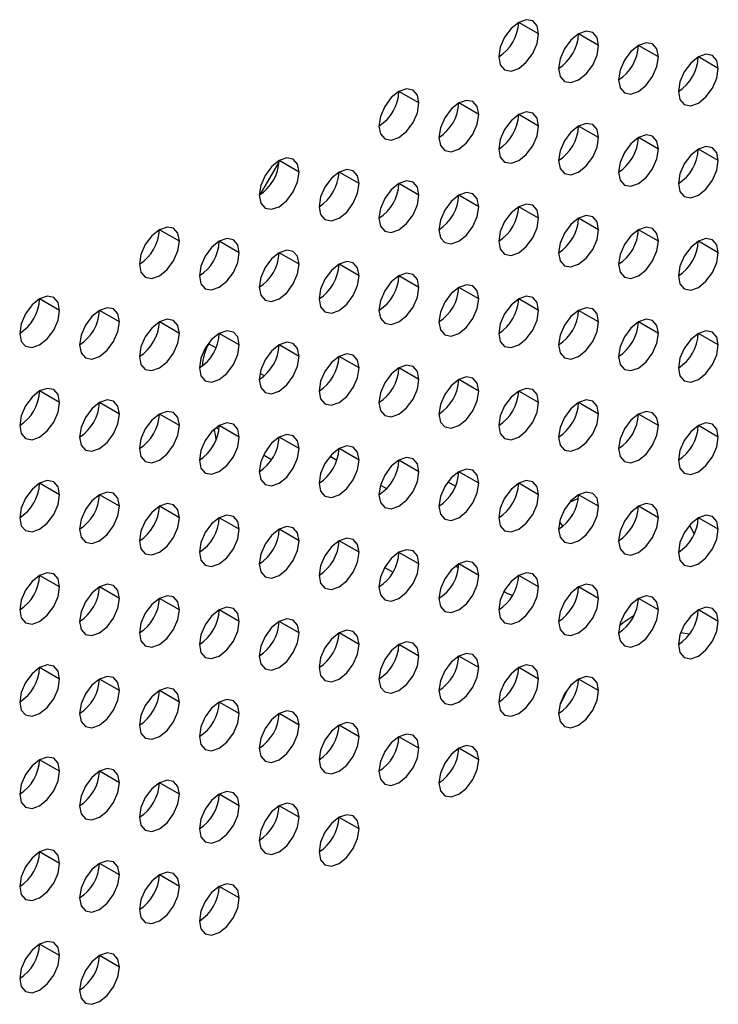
# Model space of a CAD drawing. Header units: millimetres. Extents: x 0 to 1118, y 0 to 864.
# Tile 173 of 254: x 937.82 to 941.95, y 682.56 to 688.38. Entities that reach past the tile are written whole.
import ezdxf

# ---------------------------------------------------------------- set-up
doc = ezdxf.new("R2010")
doc.units = ezdxf.units.MM

msp = doc.modelspace()

# ---------------------------------------------------------------- linework, layer by layer
at = {"color": 7, "linetype": 'Continuous', "lineweight": 25}
for p, q in [((940.8881, 688.2919), (940.7702, 688.36)), ((941.2416, 688.2238), (941.1238, 688.2919)), ((941.5952, 688.1558), (941.4773, 688.2238)), ((941.9488, 688.0877), (941.8309, 688.1557)), ((940.181, 687.8837), (940.0631, 687.9517)), ((940.5345, 687.8156), (940.4167, 687.8837)), ((940.8881, 687.7476), (940.7702, 687.8156)), ((941.2416, 687.6795), (941.1238, 687.7475)), ((941.5952, 687.6114), (941.4773, 687.6794)), ((941.9488, 687.5433), (941.8309, 687.6114)), ((939.4739, 687.4755), (939.356, 687.5435)), ((939.8274, 687.4074), (939.7096, 687.4755)), ((940.181, 687.3394), (940.0631, 687.4074)), ((940.5345, 687.2713), (940.4167, 687.3393)), ((940.8881, 687.2032), (940.7702, 687.2712)), ((941.2416, 687.1351), (941.1238, 687.2032)), ((938.7668, 687.0673), (938.6489, 687.1353)), ((941.5952, 687.067), (941.4773, 687.1351)), ((939.1203, 686.9992), (939.0025, 687.0673)), ((941.9488, 686.999), (941.8309, 687.067)), ((939.4739, 686.9312), (939.356, 686.9992)), ((939.8274, 686.8631), (939.7096, 686.9311)), ((940.181, 686.795), (940.0631, 686.863)), ((940.5345, 686.7269), (940.4167, 686.7949)), ((938.0597, 686.6591), (937.9418, 686.7271)), ((940.8881, 686.6588), (940.7702, 686.7269)), ((938.4132, 686.591), (938.2954, 686.6591)), ((941.2416, 686.5908), (941.1238, 686.6588)), ((938.7668, 686.5229), (938.6489, 686.591)), ((941.5952, 686.5227), (941.4773, 686.5907)), ((939.1203, 686.4549), (939.0025, 686.5229)), ((941.9488, 686.4546), (941.8309, 686.5226)), ((939.4739, 686.3868), (939.356, 686.4548)), ((939.8274, 686.3187), (939.7096, 686.3867)), ((940.181, 686.2506), (940.0631, 686.3187)), ((940.5345, 686.1826), (940.4167, 686.2506)), ((938.0597, 686.1147), (937.9418, 686.1828)), ((940.8881, 686.1145), (940.7702, 686.1825)), ((938.4132, 686.0467), (938.2954, 686.1147)), ((941.2416, 686.0464), (941.1238, 686.1144)), ((938.7668, 685.9786), (938.6489, 686.0466)), ((941.5952, 685.9783), (941.4773, 686.0464)), ((939.1203, 685.9105), (939.0025, 685.9785)), ((941.9488, 685.9102), (941.8309, 685.9783)), ((939.4739, 685.8424), (939.356, 685.9105)), ((939.8274, 685.7744), (939.7096, 685.8424)), ((940.181, 685.7063), (940.0631, 685.7743)), ((940.5345, 685.6382), (940.4167, 685.7062)), ((938.0597, 685.5704), (937.9418, 685.6384)), ((940.8881, 685.5701), (940.7702, 685.6382)), ((938.4132, 685.5023), (938.2954, 685.5703)), ((941.2416, 685.502), (941.1238, 685.5701)), ((938.7668, 685.4342), (938.6489, 685.5023)), ((941.5952, 685.434), (941.4773, 685.502)), ((939.1203, 685.3661), (939.0025, 685.4342)), ((941.9488, 685.3659), (941.8309, 685.4339)), ((939.4739, 685.2981), (939.356, 685.3661)), ((939.8274, 685.23), (939.7096, 685.298)), ((940.181, 685.1619), (940.0631, 685.2299)), ((940.5345, 685.0938), (940.4167, 685.1619)), ((938.0597, 685.026), (937.9418, 685.0941)), ((940.8881, 685.0258), (940.7702, 685.0938)), ((938.4132, 684.9579), (938.2954, 685.026)), ((941.2416, 684.9577), (941.1238, 685.0257)), ((938.7668, 684.8899), (938.6489, 684.9579)), ((941.5952, 684.8896), (941.4773, 684.9576)), ((939.1203, 684.8218), (939.0025, 684.8898)), ((941.9488, 684.8215), (941.8309, 684.8896)), ((939.4739, 684.7537), (939.356, 684.8217)), ((939.8274, 684.6856), (939.7096, 684.7537)), ((940.181, 684.6176), (940.0631, 684.6856)), ((940.5345, 684.5495), (940.4167, 684.6175)), ((938.0597, 684.4817), (937.9418, 684.5497)), ((940.8881, 684.4814), (940.7702, 684.5494)), ((938.4132, 684.4136), (938.2954, 684.4816)), ((941.2416, 684.4133), (941.1238, 684.4814)), ((938.7668, 684.3455), (938.6489, 684.4135)), ((939.1203, 684.2774), (939.0025, 684.3455)), ((939.4739, 684.2093), (939.356, 684.2774)), ((939.8274, 684.1413), (939.7096, 684.2093)), ((940.181, 684.0732), (940.0631, 684.1412)), ((940.5345, 684.0051), (940.4167, 684.0731)), ((938.0597, 683.9373), (937.9418, 684.0053)), ((938.4132, 683.8692), (938.2954, 683.9373)), ((938.7668, 683.8011), (938.6489, 683.8692)), ((939.1203, 683.7331), (939.0025, 683.8011)), ((939.4739, 683.665), (939.356, 683.733)), ((939.8274, 683.5969), (939.7096, 683.6649)), ((938.0597, 683.3929), (937.9418, 683.461)), ((938.4132, 683.3249), (938.2954, 683.3929)), ((938.7668, 683.2568), (938.6489, 683.3248)), ((939.1203, 683.1887), (939.0025, 683.2567)), ((938.0597, 682.8486), (937.9418, 682.9166)), ((938.4132, 682.7805), (938.2954, 682.8485))]:
    msp.add_line(p, q, dxfattribs=at)
at = {"color": 8, "linetype": 'Continuous', "lineweight": 25}
for p, q in [((939.2461, 687.3443), (939.3558, 687.5342)), ((938.9406, 686.4621), (938.9833, 686.4374)), ((939.2421, 686.2879), (939.2685, 686.2727)), ((939.0009, 685.9551), (938.983, 685.9654)), ((939.3103, 685.7764), (939.2628, 685.8038)), ((939.6574, 685.7982), (939.6974, 685.775)), ((940.3522, 685.6469), (940.3975, 685.6207)), ((939.9541, 685.6268), (939.9899, 685.6061)), ((940.3978, 685.6206), (940.3832, 685.5919)), ((941.0716, 685.5259), (941.1225, 685.5494)), ((941.0119, 685.4099), (941.0291, 685.3847)), ((939.7096, 685.2958), (939.7077, 685.2969)), ((940.0277, 685.1121), (939.9788, 685.1403)), ((940.4151, 685.1384), (940.3972, 685.1487)), ((941.7784, 684.746), (941.7257, 684.754)), ((941.0597, 684.4225), (941.012, 684.3238))]:
    msp.add_line(p, q, dxfattribs=at)
at = {"color": 7, "linetype": 'Continuous', "lineweight": 25, "flags": 128}
for points in [[(940.8881, 688.2919), (940.8791, 688.3388), (940.8536, 688.3682), (940.8153, 688.3757), (940.7702, 688.36), (940.7251, 688.3236), (940.6869, 688.272), (940.6614, 688.2131), (940.6524, 688.1559)], [(940.6524, 688.1559), (940.6614, 688.109), (940.6869, 688.0795), (940.7251, 688.0721), (940.7702, 688.0878), (940.8153, 688.1242), (940.8536, 688.1758), (940.8791, 688.2347), (940.8881, 688.2919)], [(941.2416, 688.2238), (941.2327, 688.2707), (941.2071, 688.3001), (941.1689, 688.3076), (941.1238, 688.2919), (941.0787, 688.2555), (941.0405, 688.2039), (941.0149, 688.145), (941.0059, 688.0878)], [(941.0059, 688.0878), (941.0149, 688.0409), (941.0405, 688.0115), (941.0787, 688.004), (941.1238, 688.0197), (941.1689, 688.0561), (941.2071, 688.1077), (941.2327, 688.1666), (941.2416, 688.2238)], [(941.5952, 688.1558), (941.5862, 688.2027), (941.5607, 688.2321), (941.5224, 688.2395), (941.4773, 688.2238), (941.4322, 688.1874), (941.394, 688.1359), (941.3685, 688.077), (941.3595, 688.0197)], [(941.3595, 688.0197), (941.3685, 687.9728), (941.394, 687.9434), (941.4322, 687.936), (941.4773, 687.9516), (941.5224, 687.988), (941.5607, 688.0396), (941.5862, 688.0985), (941.5952, 688.1558)], [(941.9488, 688.0877), (941.9398, 688.1346), (941.9142, 688.164), (941.876, 688.1714), (941.8309, 688.1557), (941.7858, 688.1193), (941.7476, 688.0678), (941.722, 688.0089), (941.7131, 687.9516)], [(941.7131, 687.9516), (941.722, 687.9047), (941.7476, 687.8753), (941.7858, 687.8679), (941.8309, 687.8836), (941.876, 687.92), (941.9142, 687.9715), (941.9398, 688.0304), (941.9488, 688.0877)], [(940.181, 687.8837), (940.172, 687.9306), (940.1465, 687.96), (940.1082, 687.9674), (940.0631, 687.9518), (940.018, 687.9154), (939.9798, 687.8638), (939.9543, 687.8049), (939.9453, 687.7476)], [(939.9453, 687.7476), (939.9543, 687.7007), (939.9798, 687.6713), (940.018, 687.6639), (940.0631, 687.6796), (940.1082, 687.716), (940.1465, 687.7676), (940.172, 687.8265), (940.181, 687.8837)], [(940.5345, 687.8156), (940.5256, 687.8625), (940.5, 687.8919), (940.4618, 687.8994), (940.4167, 687.8837), (940.3716, 687.8473), (940.3334, 687.7957), (940.3078, 687.7368), (940.2988, 687.6796)], [(940.2988, 687.6796), (940.3078, 687.6327), (940.3334, 687.6033), (940.3716, 687.5958), (940.4167, 687.6115), (940.4618, 687.6479), (940.5, 687.6995), (940.5256, 687.7584), (940.5345, 687.8156)], [(940.8881, 687.7476), (940.8791, 687.7945), (940.8536, 687.8239), (940.8153, 687.8313), (940.7702, 687.8156), (940.7251, 687.7792), (940.6869, 687.7276), (940.6614, 687.6687), (940.6524, 687.6115)], [(940.6524, 687.6115), (940.6614, 687.5646), (940.6869, 687.5352), (940.7251, 687.5278), (940.7702, 687.5434), (940.8153, 687.5798), (940.8536, 687.6314), (940.8791, 687.6903), (940.8881, 687.7476)], [(941.2416, 687.6795), (941.2327, 687.7264), (941.2071, 687.7558), (941.1689, 687.7632), (941.1238, 687.7475), (941.0787, 687.7111), (941.0405, 687.6596), (941.0149, 687.6007), (941.0059, 687.5434)], [(941.0059, 687.5434), (941.0149, 687.4965), (941.0405, 687.4671), (941.0787, 687.4597), (941.1238, 687.4754), (941.1689, 687.5118), (941.2071, 687.5633), (941.2327, 687.6222), (941.2416, 687.6795)], [(941.5952, 687.6114), (941.5862, 687.6583), (941.5607, 687.6877), (941.5224, 687.6951), (941.4773, 687.6795), (941.4322, 687.6431), (941.394, 687.5915), (941.3685, 687.5326), (941.3595, 687.4753)], [(941.9488, 687.5433), (941.9398, 687.5902), (941.9142, 687.6196), (941.876, 687.6271), (941.8309, 687.6114), (941.7858, 687.575), (941.7476, 687.5234), (941.722, 687.4645), (941.7131, 687.4073)], [(941.3595, 687.4753), (941.3685, 687.4284), (941.394, 687.399), (941.4322, 687.3916), (941.4773, 687.4073), (941.5224, 687.4437), (941.5607, 687.4952), (941.5862, 687.5541), (941.5952, 687.6114)], [(939.4739, 687.4755), (939.4649, 687.5224), (939.4394, 687.5518), (939.4011, 687.5592), (939.356, 687.5436), (939.3109, 687.5072), (939.2727, 687.4556), (939.2471, 687.3967), (939.2382, 687.3394)], [(941.7131, 687.4073), (941.722, 687.3604), (941.7476, 687.331), (941.7858, 687.3235), (941.8309, 687.3392), (941.876, 687.3756), (941.9142, 687.4272), (941.9398, 687.4861), (941.9488, 687.5433)], [(939.2382, 687.3394), (939.2471, 687.2925), (939.2727, 687.2631), (939.3109, 687.2557), (939.356, 687.2714), (939.4011, 687.3078), (939.4394, 687.3594), (939.4649, 687.4183), (939.4739, 687.4755)], [(939.8274, 687.4074), (939.8185, 687.4543), (939.7929, 687.4837), (939.7547, 687.4912), (939.7096, 687.4755), (939.6645, 687.4391), (939.6262, 687.3875), (939.6007, 687.3286), (939.5917, 687.2714)], [(939.5917, 687.2714), (939.6007, 687.2245), (939.6262, 687.1951), (939.6645, 687.1876), (939.7096, 687.2033), (939.7547, 687.2397), (939.7929, 687.2913), (939.8185, 687.3502), (939.8274, 687.4074)], [(940.181, 687.3394), (940.172, 687.3863), (940.1465, 687.4157), (940.1082, 687.4231), (940.0631, 687.4074), (940.018, 687.371), (939.9798, 687.3194), (939.9543, 687.2605), (939.9453, 687.2033)], [(939.9453, 687.2033), (939.9543, 687.1564), (939.9798, 687.127), (940.018, 687.1196), (940.0631, 687.1352), (940.1082, 687.1716), (940.1465, 687.2232), (940.172, 687.2821), (940.181, 687.3394)], [(940.5345, 687.2713), (940.5256, 687.3182), (940.5, 687.3476), (940.4618, 687.355), (940.4167, 687.3393), (940.3716, 687.3029), (940.3334, 687.2514), (940.3078, 687.1925), (940.2988, 687.1352)], [(940.2988, 687.1352), (940.3078, 687.0883), (940.3334, 687.0589), (940.3716, 687.0515), (940.4167, 687.0672), (940.4618, 687.1035), (940.5, 687.1551), (940.5256, 687.214), (940.5345, 687.2713)], [(940.8881, 687.2032), (940.8791, 687.2501), (940.8536, 687.2795), (940.8153, 687.2869), (940.7702, 687.2713), (940.7251, 687.2349), (940.6869, 687.1833), (940.6614, 687.1244), (940.6524, 687.0671)], [(941.2416, 687.1351), (941.2327, 687.182), (941.2071, 687.2114), (941.1689, 687.2189), (941.1238, 687.2032), (941.0787, 687.1668), (941.0405, 687.1152), (941.0149, 687.0563), (941.0059, 686.9991)], [(940.6524, 687.0671), (940.6614, 687.0202), (940.6869, 686.9908), (940.7251, 686.9834), (940.7702, 686.9991), (940.8153, 687.0355), (940.8536, 687.087), (940.8791, 687.1459), (940.8881, 687.2032)], [(938.7668, 687.0673), (938.7578, 687.1142), (938.7323, 687.1436), (938.694, 687.151), (938.6489, 687.1354), (938.6038, 687.099), (938.5656, 687.0474), (938.54, 686.9885), (938.5311, 686.9312)], [(941.0059, 686.9991), (941.0149, 686.9522), (941.0405, 686.9227), (941.0787, 686.9153), (941.1238, 686.931), (941.1689, 686.9674), (941.2071, 687.019), (941.2327, 687.0779), (941.2416, 687.1351)], [(941.5952, 687.067), (941.5862, 687.1139), (941.5607, 687.1433), (941.5224, 687.1508), (941.4773, 687.1351), (941.4322, 687.0987), (941.394, 687.0471), (941.3685, 686.9882), (941.3595, 686.931)], [(938.5311, 686.9312), (938.54, 686.8843), (938.5656, 686.8549), (938.6038, 686.8475), (938.6489, 686.8632), (938.694, 686.8996), (938.7323, 686.9511), (938.7578, 687.01), (938.7668, 687.0673)], [(939.1203, 686.9992), (939.1114, 687.0461), (939.0858, 687.0755), (939.0476, 687.083), (939.0025, 687.0673), (938.9574, 687.0309), (938.9191, 686.9793), (938.8936, 686.9204), (938.8846, 686.8632)], [(941.3595, 686.931), (941.3685, 686.8841), (941.394, 686.8547), (941.4322, 686.8472), (941.4773, 686.8629), (941.5224, 686.8993), (941.5607, 686.9509), (941.5862, 687.0098), (941.5952, 687.067)], [(941.9488, 686.999), (941.9398, 687.0459), (941.9142, 687.0753), (941.876, 687.0827), (941.8309, 687.067), (941.7858, 687.0306), (941.7476, 686.9791), (941.722, 686.9202), (941.7131, 686.8629)], [(938.8846, 686.8632), (938.8936, 686.8163), (938.9191, 686.7869), (938.9574, 686.7794), (939.0025, 686.7951), (939.0476, 686.8315), (939.0858, 686.8831), (939.1114, 686.942), (939.1203, 686.9992)], [(939.4739, 686.9312), (939.4649, 686.9781), (939.4394, 687.0075), (939.4011, 687.0149), (939.356, 686.9992), (939.3109, 686.9628), (939.2727, 686.9112), (939.2471, 686.8523), (939.2382, 686.7951)], [(941.7131, 686.8629), (941.722, 686.816), (941.7476, 686.7866), (941.7858, 686.7792), (941.8309, 686.7948), (941.876, 686.8312), (941.9142, 686.8828), (941.9398, 686.9417), (941.9488, 686.999)], [(939.2382, 686.7951), (939.2471, 686.7482), (939.2727, 686.7188), (939.3109, 686.7113), (939.356, 686.727), (939.4011, 686.7634), (939.4394, 686.815), (939.4649, 686.8739), (939.4739, 686.9312)], [(939.8274, 686.8631), (939.8185, 686.91), (939.7929, 686.9394), (939.7547, 686.9468), (939.7096, 686.9311), (939.6645, 686.8947), (939.6262, 686.8432), (939.6007, 686.7843), (939.5917, 686.727)], [(939.5917, 686.727), (939.6007, 686.6801), (939.6262, 686.6507), (939.6645, 686.6433), (939.7096, 686.6589), (939.7547, 686.6953), (939.7929, 686.7469), (939.8185, 686.8058), (939.8274, 686.8631)], [(940.181, 686.795), (940.172, 686.8419), (940.1465, 686.8713), (940.1082, 686.8787), (940.0631, 686.863), (940.018, 686.8267), (939.9798, 686.7751), (939.9543, 686.7162), (939.9453, 686.6589)], [(940.5345, 686.7269), (940.5256, 686.7738), (940.5, 686.8032), (940.4618, 686.8106), (940.4167, 686.795), (940.3716, 686.7586), (940.3334, 686.707), (940.3078, 686.6481), (940.2988, 686.5908)], [(939.9453, 686.6589), (939.9543, 686.612), (939.9798, 686.5826), (940.018, 686.5752), (940.0631, 686.5909), (940.1082, 686.6273), (940.1465, 686.6788), (940.172, 686.7377), (940.181, 686.795)], [(938.0597, 686.6591), (938.0507, 686.706), (938.0251, 686.7354), (937.9869, 686.7428), (937.9418, 686.7272), (937.8967, 686.6908), (937.8585, 686.6392), (937.8329, 686.5803), (937.824, 686.523)], [(940.2988, 686.5908), (940.3078, 686.5439), (940.3334, 686.5145), (940.3716, 686.5071), (940.4167, 686.5228), (940.4618, 686.5592), (940.5, 686.6108), (940.5256, 686.6697), (940.5345, 686.7269)], [(940.8881, 686.6588), (940.8791, 686.7057), (940.8536, 686.7351), (940.8153, 686.7426), (940.7702, 686.7269), (940.7251, 686.6905), (940.6869, 686.6389), (940.6614, 686.58), (940.6524, 686.5228)], [(937.824, 686.523), (937.8329, 686.4761), (937.8585, 686.4467), (937.8967, 686.4393), (937.9418, 686.455), (937.9869, 686.4914), (938.0251, 686.5429), (938.0507, 686.6018), (938.0597, 686.6591)], [(938.4132, 686.591), (938.4042, 686.6379), (938.3787, 686.6673), (938.3405, 686.6748), (938.2954, 686.6591), (938.2503, 686.6227), (938.212, 686.5711), (938.1865, 686.5122), (938.1775, 686.455)], [(940.6524, 686.5228), (940.6614, 686.4759), (940.6869, 686.4465), (940.7251, 686.439), (940.7702, 686.4547), (940.8153, 686.4911), (940.8536, 686.5427), (940.8791, 686.6016), (940.8881, 686.6588)], [(941.2416, 686.5908), (941.2327, 686.6377), (941.2071, 686.6671), (941.1689, 686.6745), (941.1238, 686.6588), (941.0787, 686.6224), (941.0405, 686.5708), (941.0149, 686.5119), (941.0059, 686.4547)], [(938.1775, 686.455), (938.1865, 686.4081), (938.212, 686.3787), (938.2503, 686.3712), (938.2954, 686.3869), (938.3405, 686.4233), (938.3787, 686.4749), (938.4042, 686.5338), (938.4132, 686.591)], [(938.7668, 686.5229), (938.7578, 686.5698), (938.7323, 686.5992), (938.694, 686.6067), (938.6489, 686.591), (938.6038, 686.5546), (938.5656, 686.503), (938.54, 686.4441), (938.5311, 686.3869)], [(941.0059, 686.4547), (941.0149, 686.4078), (941.0405, 686.3784), (941.0787, 686.371), (941.1238, 686.3866), (941.1689, 686.423), (941.2071, 686.4746), (941.2327, 686.5335), (941.2416, 686.5908)], [(941.5952, 686.5227), (941.5862, 686.5696), (941.5607, 686.599), (941.5224, 686.6064), (941.4773, 686.5907), (941.4322, 686.5543), (941.394, 686.5028), (941.3685, 686.4439), (941.3595, 686.3866)], [(938.5311, 686.3869), (938.54, 686.34), (938.5656, 686.3106), (938.6038, 686.3031), (938.6489, 686.3188), (938.694, 686.3552), (938.7323, 686.4068), (938.7578, 686.4657), (938.7668, 686.5229)], [(939.1203, 686.4549), (939.1114, 686.5018), (939.0858, 686.5312), (939.0476, 686.5386), (939.0025, 686.5229), (938.9574, 686.4865), (938.9191, 686.435), (938.8936, 686.3761), (938.8846, 686.3188)], [(941.3595, 686.3866), (941.3685, 686.3397), (941.394, 686.3103), (941.4322, 686.3029), (941.4773, 686.3186), (941.5224, 686.355), (941.5607, 686.4065), (941.5862, 686.4654), (941.5952, 686.5227)], [(941.9488, 686.4546), (941.9398, 686.5015), (941.9142, 686.5309), (941.876, 686.5383), (941.8309, 686.5227), (941.7858, 686.4863), (941.7476, 686.4347), (941.722, 686.3758), (941.7131, 686.3185)], [(939.4739, 686.3868), (939.4649, 686.4337), (939.4394, 686.4631), (939.4011, 686.4705), (939.356, 686.4548), (939.3109, 686.4185), (939.2727, 686.3669), (939.2471, 686.308), (939.2382, 686.2507)], [(938.8846, 686.3188), (938.8936, 686.2719), (938.9191, 686.2425), (938.9574, 686.2351), (939.0025, 686.2507), (939.0476, 686.2871), (939.0858, 686.3387), (939.1114, 686.3976), (939.1203, 686.4549)], [(939.8274, 686.3187), (939.8185, 686.3656), (939.7929, 686.395), (939.7547, 686.4024), (939.7096, 686.3868), (939.6645, 686.3504), (939.6262, 686.2988), (939.6007, 686.2399), (939.5917, 686.1826)], [(941.7131, 686.3185), (941.722, 686.2716), (941.7476, 686.2422), (941.7858, 686.2348), (941.8309, 686.2505), (941.876, 686.2869), (941.9142, 686.3384), (941.9398, 686.3973), (941.9488, 686.4546)], [(939.2382, 686.2507), (939.2471, 686.2038), (939.2727, 686.1744), (939.3109, 686.167), (939.356, 686.1827), (939.4011, 686.2191), (939.4394, 686.2706), (939.4649, 686.3295), (939.4739, 686.3868)], [(939.5917, 686.1826), (939.6007, 686.1357), (939.6262, 686.1063), (939.6645, 686.0989), (939.7096, 686.1146), (939.7547, 686.151), (939.7929, 686.2026), (939.8185, 686.2615), (939.8274, 686.3187)], [(940.181, 686.2506), (940.172, 686.2975), (940.1465, 686.3269), (940.1082, 686.3344), (940.0631, 686.3187), (940.018, 686.2823), (939.9798, 686.2307), (939.9543, 686.1718), (939.9453, 686.1146)], [(939.9453, 686.1146), (939.9543, 686.0677), (939.9798, 686.0383), (940.018, 686.0308), (940.0631, 686.0465), (940.1082, 686.0829), (940.1465, 686.1345), (940.172, 686.1934), (940.181, 686.2506)], [(940.5345, 686.1826), (940.5256, 686.2295), (940.5, 686.2589), (940.4618, 686.2663), (940.4167, 686.2506), (940.3716, 686.2142), (940.3334, 686.1626), (940.3078, 686.1037), (940.2988, 686.0465)], [(938.0597, 686.1147), (938.0507, 686.1616), (938.0251, 686.191), (937.9869, 686.1985), (937.9418, 686.1828), (937.8967, 686.1464), (937.8585, 686.0948), (937.8329, 686.0359), (937.824, 685.9787)], [(940.2988, 686.0465), (940.3078, 685.9996), (940.3334, 685.9702), (940.3716, 685.9628), (940.4167, 685.9784), (940.4618, 686.0148), (940.5, 686.0664), (940.5256, 686.1253), (940.5345, 686.1826)], [(940.8881, 686.1145), (940.8791, 686.1614), (940.8536, 686.1908), (940.8153, 686.1982), (940.7702, 686.1825), (940.7251, 686.1461), (940.6869, 686.0946), (940.6614, 686.0357), (940.6524, 685.9784)], [(937.824, 685.9787), (937.8329, 685.9318), (937.8585, 685.9024), (937.8967, 685.8949), (937.9418, 685.9106), (937.9869, 685.947), (938.0251, 685.9986), (938.0507, 686.0575), (938.0597, 686.1147)], [(938.4132, 686.0467), (938.4042, 686.0936), (938.3787, 686.123), (938.3405, 686.1304), (938.2954, 686.1147), (938.2503, 686.0783), (938.212, 686.0268), (938.1865, 685.9679), (938.1775, 685.9106)], [(940.6524, 685.9784), (940.6614, 685.9315), (940.6869, 685.9021), (940.7251, 685.8947), (940.7702, 685.9104), (940.8153, 685.9467), (940.8536, 685.9983), (940.8791, 686.0572), (940.8881, 686.1145)], [(941.2416, 686.0464), (941.2327, 686.0933), (941.2071, 686.1227), (941.1689, 686.1301), (941.1238, 686.1145), (941.0787, 686.0781), (941.0405, 686.0265), (941.0149, 685.9676), (941.0059, 685.9103)], [(938.7668, 685.9786), (938.7578, 686.0255), (938.7323, 686.0549), (938.694, 686.0623), (938.6489, 686.0466), (938.6038, 686.0102), (938.5656, 685.9587), (938.54, 685.8998), (938.5311, 685.8425)], [(941.5952, 685.9783), (941.5862, 686.0252), (941.5607, 686.0546), (941.5224, 686.0621), (941.4773, 686.0464), (941.4322, 686.01), (941.394, 685.9584), (941.3685, 685.8995), (941.3595, 685.8423)], [(938.1775, 685.9106), (938.1865, 685.8637), (938.212, 685.8343), (938.2503, 685.8269), (938.2954, 685.8425), (938.3405, 685.8789), (938.3787, 685.9305), (938.4042, 685.9894), (938.4132, 686.0467)], [(939.1203, 685.9105), (939.1114, 685.9574), (939.0858, 685.9868), (939.0476, 685.9942), (939.0025, 685.9786), (938.9574, 685.9422), (938.9191, 685.8906), (938.8936, 685.8317), (938.8846, 685.7744)], [(941.0059, 685.9103), (941.0149, 685.8634), (941.0405, 685.834), (941.0787, 685.8266), (941.1238, 685.8423), (941.1689, 685.8787), (941.2071, 685.9302), (941.2327, 685.9891), (941.2416, 686.0464)], [(941.9488, 685.9102), (941.9398, 685.9571), (941.9142, 685.9865), (941.876, 685.994), (941.8309, 685.9783), (941.7858, 685.9419), (941.7476, 685.8903), (941.722, 685.8314), (941.7131, 685.7742)], [(938.5311, 685.8425), (938.54, 685.7956), (938.5656, 685.7662), (938.6038, 685.7588), (938.6489, 685.7745), (938.694, 685.8109), (938.7323, 685.8624), (938.7578, 685.9213), (938.7668, 685.9786)], [(941.3595, 685.8423), (941.3685, 685.7954), (941.394, 685.7659), (941.4322, 685.7585), (941.4773, 685.7742), (941.5224, 685.8106), (941.5607, 685.8622), (941.5862, 685.9211), (941.5952, 685.9783)], [(938.8846, 685.7744), (938.8936, 685.7275), (938.9191, 685.6981), (938.9574, 685.6907), (939.0025, 685.7064), (939.0476, 685.7428), (939.0858, 685.7944), (939.1114, 685.8532), (939.1203, 685.9105)], [(939.4739, 685.8424), (939.4649, 685.8893), (939.4394, 685.9187), (939.4011, 685.9262), (939.356, 685.9105), (939.3109, 685.8741), (939.2727, 685.8225), (939.2471, 685.7636), (939.2382, 685.7064)], [(941.7131, 685.7742), (941.722, 685.7273), (941.7476, 685.6979), (941.7858, 685.6904), (941.8309, 685.7061), (941.876, 685.7425), (941.9142, 685.7941), (941.9398, 685.853), (941.9488, 685.9102)], [(939.2382, 685.7064), (939.2471, 685.6595), (939.2727, 685.6301), (939.3109, 685.6226), (939.356, 685.6383), (939.4011, 685.6747), (939.4394, 685.7263), (939.4649, 685.7852), (939.4739, 685.8424)], [(939.8274, 685.7744), (939.8185, 685.8213), (939.7929, 685.8507), (939.7547, 685.8581), (939.7096, 685.8424), (939.6645, 685.806), (939.6262, 685.7544), (939.6007, 685.6955), (939.5917, 685.6383)], [(939.5917, 685.6383), (939.6007, 685.5914), (939.6262, 685.562), (939.6645, 685.5546), (939.7096, 685.5702), (939.7547, 685.6066), (939.7929, 685.6582), (939.8185, 685.7171), (939.8274, 685.7744)], [(940.181, 685.7063), (940.172, 685.7532), (940.1465, 685.7826), (940.1082, 685.79), (940.0631, 685.7743), (940.018, 685.7379), (939.9798, 685.6864), (939.9543, 685.6275), (939.9453, 685.5702)], [(939.9453, 685.5702), (939.9543, 685.5233), (939.9798, 685.4939), (940.018, 685.4865), (940.0631, 685.5021), (940.1082, 685.5385), (940.1465, 685.5901), (940.172, 685.649), (940.181, 685.7063)], [(940.5345, 685.6382), (940.5256, 685.6851), (940.5, 685.7145), (940.4618, 685.7219), (940.4167, 685.7063), (940.3716, 685.6699), (940.3334, 685.6183), (940.3078, 685.5594), (940.2988, 685.5021)], [(938.0597, 685.5704), (938.0507, 685.6173), (938.0251, 685.6467), (937.9869, 685.6541), (937.9418, 685.6384), (937.8967, 685.602), (937.8585, 685.5505), (937.8329, 685.4916), (937.824, 685.4343)], [(940.8881, 685.5701), (940.8791, 685.617), (940.8536, 685.6464), (940.8153, 685.6538), (940.7702, 685.6382), (940.7251, 685.6018), (940.6869, 685.5502), (940.6614, 685.4913), (940.6524, 685.434)], [(938.4132, 685.5023), (938.4042, 685.5492), (938.3787, 685.5786), (938.3405, 685.586), (938.2954, 685.5704), (938.2503, 685.534), (938.212, 685.4824), (938.1865, 685.4235), (938.1775, 685.3662)], [(940.2988, 685.5021), (940.3078, 685.4552), (940.3334, 685.4258), (940.3716, 685.4184), (940.4167, 685.4341), (940.4618, 685.4705), (940.5, 685.522), (940.5256, 685.5809), (940.5345, 685.6382)], [(941.2416, 685.502), (941.2327, 685.5489), (941.2071, 685.5783), (941.1689, 685.5858), (941.1238, 685.5701), (941.0787, 685.5337), (941.0405, 685.4821), (941.0149, 685.4232), (941.0059, 685.366)], [(937.824, 685.4343), (937.8329, 685.3874), (937.8585, 685.358), (937.8967, 685.3506), (937.9418, 685.3663), (937.9869, 685.4027), (938.0251, 685.4542), (938.0507, 685.5131), (938.0597, 685.5704)], [(940.6524, 685.434), (940.6614, 685.3871), (940.6869, 685.3577), (940.7251, 685.3503), (940.7702, 685.366), (940.8153, 685.4024), (940.8536, 685.454), (940.8791, 685.5129), (940.8881, 685.5701)], [(938.1775, 685.3662), (938.1865, 685.3193), (938.212, 685.2899), (938.2503, 685.2825), (938.2954, 685.2982), (938.3405, 685.3346), (938.3787, 685.3861), (938.4042, 685.445), (938.4132, 685.5023)], [(938.7668, 685.4342), (938.7578, 685.4811), (938.7323, 685.5105), (938.694, 685.518), (938.6489, 685.5023), (938.6038, 685.4659), (938.5656, 685.4143), (938.54, 685.3554), (938.5311, 685.2982)], [(941.0059, 685.366), (941.0149, 685.3191), (941.0405, 685.2897), (941.0787, 685.2822), (941.1238, 685.2979), (941.1689, 685.3343), (941.2071, 685.3859), (941.2327, 685.4448), (941.2416, 685.502)], [(941.5952, 685.434), (941.5862, 685.4809), (941.5607, 685.5103), (941.5224, 685.5177), (941.4773, 685.502), (941.4322, 685.4656), (941.394, 685.414), (941.3685, 685.3551), (941.3595, 685.2979)], [(938.5311, 685.2982), (938.54, 685.2513), (938.5656, 685.2219), (938.6038, 685.2144), (938.6489, 685.2301), (938.694, 685.2665), (938.7323, 685.3181), (938.7578, 685.377), (938.7668, 685.4342)], [(939.1203, 685.3661), (939.1114, 685.413), (939.0858, 685.4425), (939.0476, 685.4499), (939.0025, 685.4342), (938.9574, 685.3978), (938.9191, 685.3462), (938.8936, 685.2873), (938.8846, 685.2301)], [(941.3595, 685.2979), (941.3685, 685.251), (941.394, 685.2216), (941.4322, 685.2142), (941.4773, 685.2298), (941.5224, 685.2662), (941.5607, 685.3178), (941.5862, 685.3767), (941.5952, 685.434)], [(941.9488, 685.3659), (941.9398, 685.4128), (941.9142, 685.4422), (941.876, 685.4496), (941.8309, 685.4339), (941.7858, 685.3975), (941.7476, 685.346), (941.722, 685.2871), (941.7131, 685.2298)], [(938.8846, 685.2301), (938.8936, 685.1832), (938.9191, 685.1538), (938.9574, 685.1463), (939.0025, 685.162), (939.0476, 685.1984), (939.0858, 685.25), (939.1114, 685.3089), (939.1203, 685.3661)], [(939.4739, 685.2981), (939.4649, 685.345), (939.4394, 685.3744), (939.4011, 685.3818), (939.356, 685.3661), (939.3109, 685.3297), (939.2727, 685.2782), (939.2471, 685.2193), (939.2382, 685.162)], [(941.7131, 685.2298), (941.722, 685.1829), (941.7476, 685.1535), (941.7858, 685.1461), (941.8309, 685.1618), (941.876, 685.1982), (941.9142, 685.2497), (941.9398, 685.3086), (941.9488, 685.3659)], [(939.2382, 685.162), (939.2471, 685.1151), (939.2727, 685.0857), (939.3109, 685.0783), (939.356, 685.0939), (939.4011, 685.1303), (939.4394, 685.1819), (939.4649, 685.2408), (939.4739, 685.2981)], [(939.8274, 685.23), (939.8185, 685.2769), (939.7929, 685.3063), (939.7547, 685.3137), (939.7096, 685.298), (939.6645, 685.2617), (939.6262, 685.2101), (939.6007, 685.1512), (939.5917, 685.0939)], [(940.181, 685.1619), (940.172, 685.2088), (940.1465, 685.2382), (940.1082, 685.2456), (940.0631, 685.23), (940.018, 685.1936), (939.9798, 685.142), (939.9543, 685.0831), (939.9453, 685.0258)], [(939.5917, 685.0939), (939.6007, 685.047), (939.6262, 685.0176), (939.6645, 685.0102), (939.7096, 685.0259), (939.7547, 685.0623), (939.7929, 685.1138), (939.8185, 685.1727), (939.8274, 685.23)], [(940.5345, 685.0938), (940.5256, 685.1407), (940.5, 685.1701), (940.4618, 685.1776), (940.4167, 685.1619), (940.3716, 685.1255), (940.3334, 685.0739), (940.3078, 685.015), (940.2988, 684.9578)], [(939.9453, 685.0258), (939.9543, 684.9789), (939.9798, 684.9495), (940.018, 684.9421), (940.0631, 684.9578), (940.1082, 684.9942), (940.1465, 685.0458), (940.172, 685.1047), (940.181, 685.1619)], [(938.0597, 685.026), (938.0507, 685.0729), (938.0251, 685.1023), (937.9869, 685.1098), (937.9418, 685.0941), (937.8967, 685.0577), (937.8585, 685.0061), (937.8329, 684.9472), (937.824, 684.89)], [(940.2988, 684.9578), (940.3078, 684.9109), (940.3334, 684.8815), (940.3716, 684.874), (940.4167, 684.8897), (940.4618, 684.9261), (940.5, 684.9777), (940.5256, 685.0366), (940.5345, 685.0938)], [(940.8881, 685.0258), (940.8791, 685.0727), (940.8536, 685.1021), (940.8153, 685.1095), (940.7702, 685.0938), (940.7251, 685.0574), (940.6869, 685.0058), (940.6614, 684.9469), (940.6524, 684.8897)], [(937.824, 684.89), (937.8329, 684.8431), (937.8585, 684.8136), (937.8967, 684.8062), (937.9418, 684.8219), (937.9869, 684.8583), (938.0251, 684.9099), (938.0507, 684.9688), (938.0597, 685.026)], [(938.4132, 684.9579), (938.4042, 685.0048), (938.3787, 685.0342), (938.3405, 685.0417), (938.2954, 685.026), (938.2503, 684.9896), (938.212, 684.938), (938.1865, 684.8791), (938.1775, 684.8219)], [(940.6524, 684.8897), (940.6614, 684.8428), (940.6869, 684.8134), (940.7251, 684.806), (940.7702, 684.8216), (940.8153, 684.858), (940.8536, 684.9096), (940.8791, 684.9685), (940.8881, 685.0258)], [(941.2416, 684.9577), (941.2327, 685.0046), (941.2071, 685.034), (941.1689, 685.0414), (941.1238, 685.0257), (941.0787, 684.9893), (941.0405, 684.9378), (941.0149, 684.8789), (941.0059, 684.8216)], [(938.1775, 684.8219), (938.1865, 684.775), (938.212, 684.7456), (938.2503, 684.7381), (938.2954, 684.7538), (938.3405, 684.7902), (938.3787, 684.8418), (938.4042, 684.9007), (938.4132, 684.9579)], [(938.7668, 684.8899), (938.7578, 684.9368), (938.7323, 684.9662), (938.694, 684.9736), (938.6489, 684.9579), (938.6038, 684.9215), (938.5656, 684.87), (938.54, 684.8111), (938.5311, 684.7538)], [(941.0059, 684.8216), (941.0149, 684.7747), (941.0405, 684.7453), (941.0787, 684.7379), (941.1238, 684.7536), (941.1689, 684.7899), (941.2071, 684.8415), (941.2327, 684.9004), (941.2416, 684.9577)], [(941.5952, 684.8896), (941.5862, 684.9365), (941.5607, 684.9659), (941.5224, 684.9733), (941.4773, 684.9577), (941.4322, 684.9213), (941.394, 684.8697), (941.3685, 684.8108), (941.3595, 684.7535)], [(938.5311, 684.7538), (938.54, 684.7069), (938.5656, 684.6775), (938.6038, 684.6701), (938.6489, 684.6857), (938.694, 684.7221), (938.7323, 684.7737), (938.7578, 684.8326), (938.7668, 684.8899)], [(939.1203, 684.8218), (939.1114, 684.8687), (939.0858, 684.8981), (939.0476, 684.9055), (939.0025, 684.8898), (938.9574, 684.8534), (938.9191, 684.8019), (938.8936, 684.743), (938.8846, 684.6857)], [(941.3595, 684.7535), (941.3685, 684.7066), (941.394, 684.6772), (941.4322, 684.6698), (941.4773, 684.6855), (941.5224, 684.7219), (941.5607, 684.7734), (941.5862, 684.8323), (941.5952, 684.8896)], [(941.9488, 684.8215), (941.9398, 684.8684), (941.9142, 684.8978), (941.876, 684.9053), (941.8309, 684.8896), (941.7858, 684.8532), (941.7476, 684.8016), (941.722, 684.7427), (941.7131, 684.6855)], [(939.4739, 684.7537), (939.4649, 684.8006), (939.4394, 684.83), (939.4011, 684.8374), (939.356, 684.8218), (939.3109, 684.7854), (939.2727, 684.7338), (939.2471, 684.6749), (939.2382, 684.6176)], [(938.8846, 684.6857), (938.8936, 684.6388), (938.9191, 684.6094), (938.9574, 684.602), (939.0025, 684.6177), (939.0476, 684.6541), (939.0858, 684.7056), (939.1114, 684.7645), (939.1203, 684.8218)], [(939.8274, 684.6856), (939.8185, 684.7325), (939.7929, 684.7619), (939.7547, 684.7694), (939.7096, 684.7537), (939.6645, 684.7173), (939.6262, 684.6657), (939.6007, 684.6068), (939.5917, 684.5496)], [(941.7131, 684.6855), (941.722, 684.6386), (941.7476, 684.6091), (941.7858, 684.6017), (941.8309, 684.6174), (941.876, 684.6538), (941.9142, 684.7054), (941.9398, 684.7643), (941.9488, 684.8215)], [(939.2382, 684.6176), (939.2471, 684.5707), (939.2727, 684.5413), (939.3109, 684.5339), (939.356, 684.5496), (939.4011, 684.586), (939.4394, 684.6376), (939.4649, 684.6964), (939.4739, 684.7537)], [(939.5917, 684.5496), (939.6007, 684.5027), (939.6262, 684.4733), (939.6645, 684.4658), (939.7096, 684.4815), (939.7547, 684.5179), (939.7929, 684.5695), (939.8185, 684.6284), (939.8274, 684.6856)], [(940.181, 684.6176), (940.172, 684.6645), (940.1465, 684.6939), (940.1082, 684.7013), (940.0631, 684.6856), (940.018, 684.6492), (939.9798, 684.5976), (939.9543, 684.5387), (939.9453, 684.4815)], [(939.9453, 684.4815), (939.9543, 684.4346), (939.9798, 684.4052), (940.018, 684.3978), (940.0631, 684.4134), (940.1082, 684.4498), (940.1465, 684.5014), (940.172, 684.5603), (940.181, 684.6176)], [(940.5345, 684.5495), (940.5256, 684.5964), (940.5, 684.6258), (940.4618, 684.6332), (940.4167, 684.6175), (940.3716, 684.5811), (940.3334, 684.5296), (940.3078, 684.4707), (940.2988, 684.4134)], [(938.0597, 684.4817), (938.0507, 684.5286), (938.0251, 684.558), (937.9869, 684.5654), (937.9418, 684.5497), (937.8967, 684.5133), (937.8585, 684.4617), (937.8329, 684.4029), (937.824, 684.3456)], [(940.2988, 684.4134), (940.3078, 684.3665), (940.3334, 684.3371), (940.3716, 684.3297), (940.4167, 684.3453), (940.4618, 684.3817), (940.5, 684.4333), (940.5256, 684.4922), (940.5345, 684.5495)], [(940.8881, 684.4814), (940.8791, 684.5283), (940.8536, 684.5577), (940.8153, 684.5651), (940.7702, 684.5495), (940.7251, 684.5131), (940.6869, 684.4615), (940.6614, 684.4026), (940.6524, 684.3453)], [(937.824, 684.3456), (937.8329, 684.2987), (937.8585, 684.2693), (937.8967, 684.2619), (937.9418, 684.2775), (937.9869, 684.3139), (938.0251, 684.3655), (938.0507, 684.4244), (938.0597, 684.4817)], [(938.4132, 684.4136), (938.4042, 684.4605), (938.3787, 684.4899), (938.3405, 684.4973), (938.2954, 684.4816), (938.2503, 684.4452), (938.212, 684.3937), (938.1865, 684.3348), (938.1775, 684.2775)], [(940.6524, 684.3453), (940.6614, 684.2984), (940.6869, 684.269), (940.7251, 684.2616), (940.7702, 684.2773), (940.8153, 684.3137), (940.8536, 684.3652), (940.8791, 684.4241), (940.8881, 684.4814)], [(941.2416, 684.4133), (941.2327, 684.4602), (941.2071, 684.4896), (941.1689, 684.497), (941.1238, 684.4814), (941.0787, 684.445), (941.0405, 684.3934), (941.0149, 684.3345), (941.0059, 684.2772)], [(938.7668, 684.3455), (938.7578, 684.3924), (938.7323, 684.4218), (938.694, 684.4292), (938.6489, 684.4136), (938.6038, 684.3772), (938.5656, 684.3256), (938.54, 684.2667), (938.5311, 684.2094)], [(938.1775, 684.2775), (938.1865, 684.2306), (938.212, 684.2012), (938.2503, 684.1938), (938.2954, 684.2095), (938.3405, 684.2459), (938.3787, 684.2974), (938.4042, 684.3563), (938.4132, 684.4136)], [(941.0059, 684.2772), (941.0149, 684.2303), (941.0405, 684.2009), (941.0787, 684.1935), (941.1238, 684.2092), (941.1689, 684.2456), (941.2071, 684.2972), (941.2327, 684.3561), (941.2416, 684.4133)], [(938.5311, 684.2094), (938.54, 684.1625), (938.5656, 684.1331), (938.6038, 684.1257), (938.6489, 684.1414), (938.694, 684.1778), (938.7323, 684.2293), (938.7578, 684.2882), (938.7668, 684.3455)], [(939.1203, 684.2774), (939.1114, 684.3243), (939.0858, 684.3537), (939.0476, 684.3612), (939.0025, 684.3455), (938.9574, 684.3091), (938.9191, 684.2575), (938.8936, 684.1986), (938.8846, 684.1414)], [(938.8846, 684.1414), (938.8936, 684.0945), (938.9191, 684.0651), (938.9574, 684.0576), (939.0025, 684.0733), (939.0476, 684.1097), (939.0858, 684.1613), (939.1114, 684.2202), (939.1203, 684.2774)], [(939.4739, 684.2093), (939.4649, 684.2562), (939.4394, 684.2857), (939.4011, 684.2931), (939.356, 684.2774), (939.3109, 684.241), (939.2727, 684.1894), (939.2471, 684.1305), (939.2382, 684.0733)], [(939.2382, 684.0733), (939.2471, 684.0264), (939.2727, 683.997), (939.3109, 683.9895), (939.356, 684.0052), (939.4011, 684.0416), (939.4394, 684.0932), (939.4649, 684.1521), (939.4739, 684.2093)], [(939.8274, 684.1413), (939.8185, 684.1882), (939.7929, 684.2176), (939.7547, 684.225), (939.7096, 684.2093), (939.6645, 684.1729), (939.6262, 684.1214), (939.6007, 684.0625), (939.5917, 684.0052)], [(939.5917, 684.0052), (939.6007, 683.9583), (939.6262, 683.9289), (939.6645, 683.9215), (939.7096, 683.9371), (939.7547, 683.9735), (939.7929, 684.0251), (939.8185, 684.084), (939.8274, 684.1413)], [(940.181, 684.0732), (940.172, 684.1201), (940.1465, 684.1495), (940.1082, 684.1569), (940.0631, 684.1412), (940.018, 684.1049), (939.9798, 684.0533), (939.9543, 683.9944), (939.9453, 683.9371)], [(939.9453, 683.9371), (939.9543, 683.8902), (939.9798, 683.8608), (940.018, 683.8534), (940.0631, 683.8691), (940.1082, 683.9055), (940.1465, 683.957), (940.172, 684.0159), (940.181, 684.0732)], [(940.5345, 684.0051), (940.5256, 684.052), (940.5, 684.0814), (940.4618, 684.0888), (940.4167, 684.0732), (940.3716, 684.0368), (940.3334, 683.9852), (940.3078, 683.9263), (940.2988, 683.869)], [(938.0597, 683.9373), (938.0507, 683.9842), (938.0251, 684.0136), (937.9869, 684.021), (937.9418, 684.0054), (937.8967, 683.969), (937.8585, 683.9174), (937.8329, 683.8585), (937.824, 683.8012)], [(940.2988, 683.869), (940.3078, 683.8221), (940.3334, 683.7927), (940.3716, 683.7853), (940.4167, 683.801), (940.4618, 683.8374), (940.5, 683.889), (940.5256, 683.9479), (940.5345, 684.0051)], [(937.824, 683.8012), (937.8329, 683.7543), (937.8585, 683.7249), (937.8967, 683.7175), (937.9418, 683.7332), (937.9869, 683.7696), (938.0251, 683.8211), (938.0507, 683.88), (938.0597, 683.9373)], [(938.4132, 683.8692), (938.4042, 683.9161), (938.3787, 683.9455), (938.3405, 683.953), (938.2954, 683.9373), (938.2503, 683.9009), (938.212, 683.8493), (938.1865, 683.7904), (938.1775, 683.7332)], [(938.1775, 683.7332), (938.1865, 683.6863), (938.212, 683.6569), (938.2503, 683.6494), (938.2954, 683.6651), (938.3405, 683.7015), (938.3787, 683.7531), (938.4042, 683.812), (938.4132, 683.8692)], [(938.7668, 683.8011), (938.7578, 683.848), (938.7323, 683.8774), (938.694, 683.8849), (938.6489, 683.8692), (938.6038, 683.8328), (938.5656, 683.7812), (938.54, 683.7223), (938.5311, 683.6651)], [(938.5311, 683.6651), (938.54, 683.6182), (938.5656, 683.5888), (938.6038, 683.5813), (938.6489, 683.597), (938.694, 683.6334), (938.7323, 683.685), (938.7578, 683.7439), (938.7668, 683.8011)], [(939.1203, 683.7331), (939.1114, 683.78), (939.0858, 683.8094), (939.0476, 683.8168), (939.0025, 683.8011), (938.9574, 683.7647), (938.9191, 683.7132), (938.8936, 683.6543), (938.8846, 683.597)], [(938.8846, 683.597), (938.8936, 683.5501), (938.9191, 683.5207), (938.9574, 683.5133), (939.0025, 683.5289), (939.0476, 683.5653), (939.0858, 683.6169), (939.1114, 683.6758), (939.1203, 683.7331)], [(939.4739, 683.665), (939.4649, 683.7119), (939.4394, 683.7413), (939.4011, 683.7487), (939.356, 683.733), (939.3109, 683.6966), (939.2727, 683.6451), (939.2471, 683.5862), (939.2382, 683.5289)], [(939.2382, 683.5289), (939.2471, 683.482), (939.2727, 683.4526), (939.3109, 683.4452), (939.356, 683.4609), (939.4011, 683.4973), (939.4394, 683.5488), (939.4649, 683.6077), (939.4739, 683.665)], [(939.8274, 683.5969), (939.8185, 683.6438), (939.7929, 683.6732), (939.7547, 683.6806), (939.7096, 683.665), (939.6645, 683.6286), (939.6262, 683.577), (939.6007, 683.5181), (939.5917, 683.4608)], [(939.5917, 683.4608), (939.6007, 683.4139), (939.6262, 683.3845), (939.6645, 683.3771), (939.7096, 683.3928), (939.7547, 683.4292), (939.7929, 683.4808), (939.8185, 683.5397), (939.8274, 683.5969)], [(938.0597, 683.3929), (938.0507, 683.4398), (938.0251, 683.4692), (937.9869, 683.4767), (937.9418, 683.461), (937.8967, 683.4246), (937.8585, 683.373), (937.8329, 683.3141), (937.824, 683.2569)], [(937.824, 683.2569), (937.8329, 683.21), (937.8585, 683.1806), (937.8967, 683.1731), (937.9418, 683.1888), (937.9869, 683.2252), (938.0251, 683.2768), (938.0507, 683.3357), (938.0597, 683.3929)], [(938.4132, 683.3249), (938.4042, 683.3718), (938.3787, 683.4012), (938.3405, 683.4086), (938.2954, 683.3929), (938.2503, 683.3565), (938.212, 683.3049), (938.1865, 683.2461), (938.1775, 683.1888)], [(938.1775, 683.1888), (938.1865, 683.1419), (938.212, 683.1125), (938.2503, 683.1051), (938.2954, 683.1207), (938.3405, 683.1571), (938.3787, 683.2087), (938.4042, 683.2676), (938.4132, 683.3249)], [(938.7668, 683.2568), (938.7578, 683.3037), (938.7323, 683.3331), (938.694, 683.3405), (938.6489, 683.3248), (938.6038, 683.2884), (938.5656, 683.2369), (938.54, 683.178), (938.5311, 683.1207)], [(938.5311, 683.1207), (938.54, 683.0738), (938.5656, 683.0444), (938.6038, 683.037), (938.6489, 683.0527), (938.694, 683.0891), (938.7323, 683.1406), (938.7578, 683.1995), (938.7668, 683.2568)], [(939.1203, 683.1887), (939.1114, 683.2356), (939.0858, 683.265), (939.0476, 683.2724), (939.0025, 683.2568), (938.9574, 683.2204), (938.9191, 683.1688), (938.8936, 683.1099), (938.8846, 683.0526)], [(938.8846, 683.0526), (938.8936, 683.0057), (938.9191, 682.9763), (938.9574, 682.9689), (939.0025, 682.9846), (939.0476, 683.021), (939.0858, 683.0725), (939.1114, 683.1314), (939.1203, 683.1887)], [(938.0597, 682.8486), (938.0507, 682.8955), (938.0251, 682.9249), (937.9869, 682.9323), (937.9418, 682.9166), (937.8967, 682.8802), (937.8585, 682.8287), (937.8329, 682.7698), (937.824, 682.7125)], [(938.4132, 682.7805), (938.4042, 682.8274), (938.3787, 682.8568), (938.3405, 682.8642), (938.2954, 682.8486), (938.2503, 682.8122), (938.212, 682.7606), (938.1865, 682.7017), (938.1775, 682.6444)], [(937.824, 682.7125), (937.8329, 682.6656), (937.8585, 682.6362), (937.8967, 682.6288), (937.9418, 682.6445), (937.9869, 682.6808), (938.0251, 682.7324), (938.0507, 682.7913), (938.0597, 682.8486)], [(938.1775, 682.6444), (938.1865, 682.5975), (938.212, 682.5681), (938.2503, 682.5607), (938.2954, 682.5764), (938.3405, 682.6128), (938.3787, 682.6643), (938.4042, 682.7232), (938.4132, 682.7805)]]:
    msp.add_lwpolyline(points, dxfattribs=at)
at = {"color": 8, "linetype": 'Continuous', "lineweight": 25, "flags": 128}
for points in [[(941.7792, 685.3903), (941.802, 685.347), (941.8065, 685.337)], [(941.4511, 684.8569), (941.3869, 684.8136), (941.3647, 684.7966)]]:
    msp.add_lwpolyline(points, dxfattribs=at)
at = {"color": 7, "linetype": 'Continuous', "lineweight": 25}
for centre, radius, start, end in [((940.5144, 688.3716), 0.2561, 302.60548, 357.39452), ((940.8679, 688.3035), 0.2561, 302.60548, 357.39452), ((941.2215, 688.2354), 0.2561, 302.60548, 357.39452), ((941.575, 688.1674), 0.2561, 302.60548, 357.39452), ((939.8073, 687.9634), 0.2561, 302.60548, 357.39452), ((940.1608, 687.8953), 0.2561, 302.60548, 357.39452), ((940.5144, 687.8272), 0.2561, 302.60548, 357.39452), ((940.8679, 687.7592), 0.2561, 302.60548, 357.39452), ((941.2215, 687.6911), 0.2561, 302.60548, 357.39452), ((941.575, 687.623), 0.2561, 302.60548, 357.39452), ((939.1002, 687.5552), 0.2561, 302.60548, 357.39452), ((939.4537, 687.4871), 0.2561, 302.60548, 357.39452), ((939.8073, 687.419), 0.2561, 302.60548, 357.39452), ((940.1608, 687.351), 0.2561, 302.60548, 357.39452), ((940.5144, 687.2829), 0.2561, 302.60548, 357.39452), ((940.8679, 687.2148), 0.2561, 302.60548, 357.39452), ((938.3931, 687.147), 0.2561, 302.60548, 357.39452), ((941.2215, 687.1467), 0.2561, 302.60548, 357.39452), ((938.7528, 687.0753), 0.2498, 301.68102, 358.14523), ((941.575, 687.0786), 0.2561, 302.60548, 357.39452), ((939.1002, 687.0108), 0.2561, 302.60548, 357.39452), ((939.4537, 686.9427), 0.2561, 302.60548, 357.39452), ((939.8073, 686.8747), 0.2561, 302.60548, 357.39452), ((940.1608, 686.8066), 0.2561, 302.60548, 357.39452), ((937.6859, 686.7388), 0.2561, 302.60548, 357.39452), ((940.5144, 686.7385), 0.2561, 302.60548, 357.39452), ((938.0395, 686.6707), 0.2561, 302.60548, 357.39452), ((940.8679, 686.6704), 0.2561, 302.60548, 357.39452), ((938.3931, 686.6026), 0.2561, 302.60548, 357.39452), ((941.2215, 686.6024), 0.2561, 302.60548, 357.39452), ((938.7466, 686.5345), 0.2561, 302.60548, 357.39452), ((941.575, 686.5343), 0.2561, 302.60548, 357.39452), ((939.1002, 686.4665), 0.2561, 302.60548, 357.39452), ((939.4537, 686.3984), 0.2561, 302.60548, 357.39452), ((939.8073, 686.3303), 0.2561, 302.60548, 357.39452), ((940.1608, 686.2622), 0.2561, 302.60548, 357.39452), ((937.6859, 686.1944), 0.2561, 302.60548, 357.39452), ((940.5144, 686.1942), 0.2561, 302.60548, 357.39452), ((938.0395, 686.1263), 0.2561, 302.60548, 357.39452), ((940.8679, 686.1261), 0.2561, 302.60548, 357.39452), ((938.3931, 686.0583), 0.2561, 302.60548, 357.39452), ((941.2215, 686.058), 0.2561, 302.60548, 357.39452), ((938.7466, 685.9902), 0.2561, 302.60548, 357.39452), ((941.575, 685.9899), 0.2561, 302.60548, 357.39452), ((939.1002, 685.9221), 0.2561, 302.60548, 357.39452), ((939.4537, 685.854), 0.2561, 302.60548, 357.39452), ((939.8073, 685.786), 0.2561, 302.60548, 357.39452), ((940.1608, 685.7179), 0.2561, 302.60548, 357.39452), ((937.6859, 685.6501), 0.2561, 302.60548, 357.39452), ((940.5144, 685.6498), 0.2561, 302.60548, 357.39452), ((938.0395, 685.582), 0.2561, 302.60548, 357.39452), ((940.8679, 685.5817), 0.2561, 302.60548, 357.39452), ((938.3931, 685.5139), 0.2561, 302.60548, 357.39452), ((941.2215, 685.5136), 0.2561, 302.60548, 357.39452), ((938.7466, 685.4458), 0.2561, 302.60548, 357.39452), ((941.575, 685.4456), 0.2561, 302.60548, 357.39452), ((939.1069, 685.374), 0.2492, 301.15492, 358.19371), ((939.4533, 685.3098), 0.2565, 303.03256, 357.36861), ((939.8073, 685.2416), 0.2561, 302.60548, 357.39452), ((940.1674, 685.1698), 0.2494, 301.27686, 358.18237), ((937.6859, 685.1057), 0.2561, 302.60548, 357.39452), ((940.5144, 685.1054), 0.2561, 302.60548, 357.39452), ((938.0395, 685.0376), 0.2561, 302.60548, 357.39452), ((940.8679, 685.0374), 0.2561, 302.60548, 357.39452), ((938.3931, 684.9695), 0.2561, 302.60548, 357.39452), ((941.2215, 684.9693), 0.2561, 302.60548, 357.39452), ((938.7466, 684.9015), 0.2561, 302.60548, 357.39452), ((941.575, 684.9012), 0.2561, 302.60548, 357.39452), ((939.1002, 684.8334), 0.2561, 302.60548, 357.39452), ((939.4537, 684.7653), 0.2561, 302.60548, 357.39452), ((939.8073, 684.6972), 0.2561, 302.60548, 357.39452), ((940.1608, 684.6292), 0.2561, 302.60548, 357.39452), ((937.6859, 684.5613), 0.2561, 302.60548, 357.39452), ((940.5144, 684.5611), 0.2561, 302.60548, 357.39452), ((938.0395, 684.4933), 0.2561, 302.60548, 357.39452), ((940.8679, 684.493), 0.2561, 302.60548, 357.39452), ((938.3931, 684.4252), 0.2561, 302.60548, 357.39452), ((938.7466, 684.3571), 0.2561, 302.60548, 357.39452), ((939.1002, 684.289), 0.2561, 302.60548, 357.39452), ((939.4537, 684.2209), 0.2561, 302.60548, 357.39452), ((939.8073, 684.1529), 0.2561, 302.60548, 357.39452), ((940.1608, 684.0848), 0.2561, 302.60548, 357.39452), ((937.6859, 684.017), 0.2561, 302.60548, 357.39452), ((938.0395, 683.9489), 0.2561, 302.60548, 357.39452), ((938.3931, 683.8808), 0.2561, 302.60548, 357.39452), ((938.7466, 683.8127), 0.2561, 302.60548, 357.39452), ((939.1002, 683.7447), 0.2561, 302.60548, 357.39452), ((939.4537, 683.6766), 0.2561, 302.60548, 357.39452), ((937.6859, 683.4726), 0.2561, 302.60548, 357.39452), ((938.0395, 683.4045), 0.2561, 302.60548, 357.39452), ((938.3931, 683.3365), 0.2561, 302.60548, 357.39452), ((938.7466, 683.2684), 0.2561, 302.60548, 357.39452), ((937.6859, 682.9283), 0.2561, 302.60548, 357.39452), ((938.0395, 682.8602), 0.2561, 302.60548, 357.39452)]:
    msp.add_arc(centre, radius, start, end, dxfattribs=at)
at = {"color": 8, "linetype": 'Continuous', "lineweight": 25}
for centre, radius, start, end in [((939.1921, 686.315), 0.2913, 149.67962, 177.11589), ((938.756, 685.8839), 0.2277, 2.45811, 18.53152)]:
    msp.add_arc(centre, radius, start, end, dxfattribs=at)
msp.add_open_spline([(940.7347, 684.9776), (940.7332, 684.9777), (940.7136, 684.9787), (940.6976, 684.9888), (940.6827, 684.9982)], degree=3, knots=[0, 0, 0, 0, 0.07626, 1, 1, 1, 1], dxfattribs=at)

doc.saveas('drawing.dxf')
